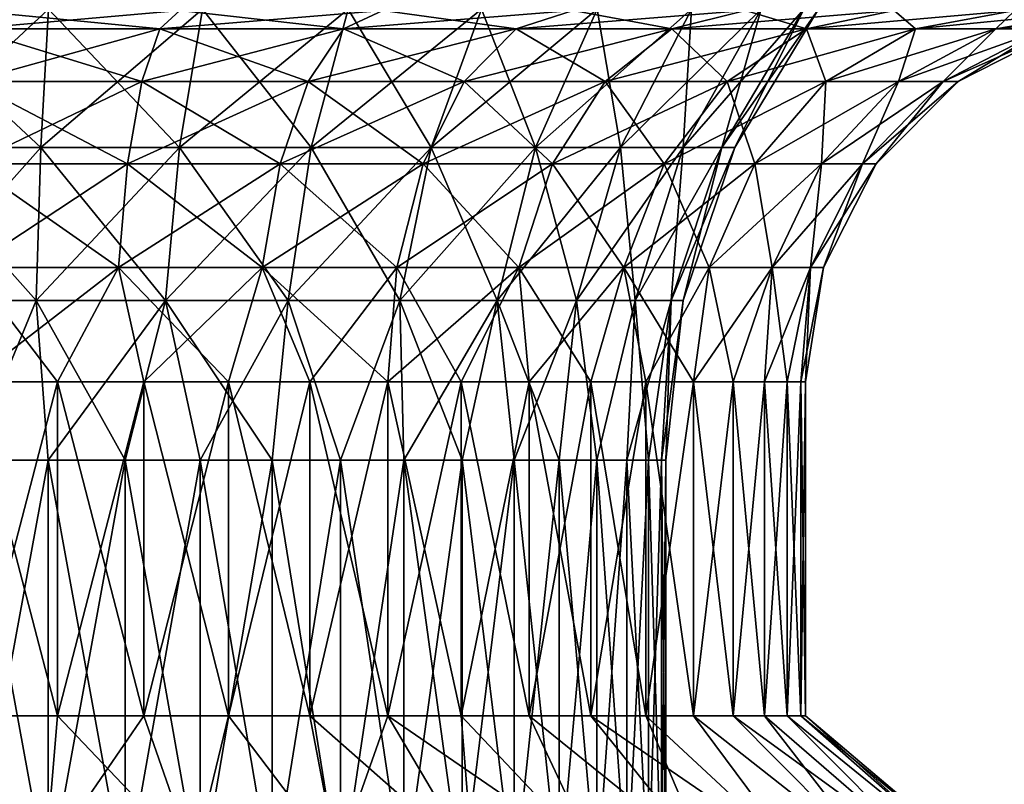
# Model space of a CAD drawing. Header units: metres. Extents: x -23 to 23, y -109 to 23.
# Tile 45 of 256: x 0.27 to 5.57, y -85.17 to -81.05. Entities that reach past the tile are written whole.
import ezdxf

# ---------------------------------------------------------------- set-up
doc = ezdxf.new("R2010")
doc.units = ezdxf.units.M
doc.layers.add('solid_509434', color=7, linetype='CONTINUOUS')
doc.layers.add('solid_509434_01', color=7, linetype='CONTINUOUS')

msp = doc.modelspace()

# ---------------------------------------------------------------- linework, layer by layer
at = {"layer": 'solid_509434'}
for points in [[(-0.421885, -80.99263, 95.352867), (0.421885, -80.99263, 95.352867), (-0.380349, -81.737206, 94.904625)], [(0.421885, -80.99263, 95.352867), (0.380349, -81.737206, 94.904625), (-0.380349, -81.737206, 94.904625)], [(1.021805, -81.097885, 96.59494), (1.128805, -81, 97.203629), (0, -81, 97.302376)], [(0, -81.097885, 96.684341), (1.021805, -81.097885, 96.59494), (0, -81, 97.302376)], [(-0.380349, -81.737206, 94.904625), (0.380349, -81.737206, 94.904625), (-0.354651, -82.561508, 94.627296)], [(0.380349, -81.737206, 94.904625), (0.354651, -82.561508, 94.627296), (-0.354651, -82.561508, 94.627296)], [(0.354651, -82.561508, 86.97271), (-0.354651, -82.561508, 86.97271), (0, -83.422173, 87.050003)], [(0.470626, -83, 86.322289), (0.470626, -84.800003, 86.322289), (0, -84.800003, 86.297623)], [(0.470626, -83, 86.322289), (0, -84.800003, 86.297623), (0, -83, 86.297623)], [(0.404719, -85.572937, 85.399399), (-0.404719, -85.572937, 85.399399), (0, -84.800003, 86.297623)]]:
    msp.add_3dface(points, dxfattribs=at)
at = {"layer": 'solid_509434_01'}
for points in [[(-0.421885, -80.99263, 86.247131), (-0.380349, -81.737206, 86.695381), (0.380349, -81.737206, 86.695381)], [(0.421885, -80.99263, 86.247131), (-0.421885, -80.99263, 86.247131), (0.380349, -81.737206, 86.695381)], [(0, -81.097885, 84.915657), (0, -81, 84.297623), (1.128805, -81, 84.39637)], [(1.021805, -81.097885, 85.005058), (0, -81.097885, 84.915657), (1.128805, -81, 84.39637)], [(1.251289, -80.99263, 95.197823), (1.128095, -81.737206, 94.764847), (0.380349, -81.737206, 94.904625)], [(0.421885, -80.99263, 95.352867), (1.251289, -80.99263, 95.197823), (0.380349, -81.737206, 94.904625)], [(0.421885, -80.99263, 86.247131), (0.380349, -81.737206, 86.695381), (1.128095, -81.737206, 86.835159)], [(1.251289, -80.99263, 86.402176), (0.421885, -80.99263, 86.247131), (1.128095, -81.737206, 86.835159)], [(1.021805, -81.097885, 85.005058), (1.128805, -81, 84.39637), (2.223548, -81, 84.689667)], [(2.012563, -81.097885, 85.270531), (1.021805, -81.097885, 85.005058), (2.223548, -81, 84.689667)], [(1.021805, -81.097885, 96.59494), (2.012563, -81.097885, 96.329468), (1.128805, -81, 97.203629)], [(2.038081, -80.99263, 94.893021), (1.837425, -81.737206, 94.490044), (1.128095, -81.737206, 94.764847)], [(1.251289, -80.99263, 95.197823), (2.038081, -80.99263, 94.893021), (1.128095, -81.737206, 94.764847)], [(1.251289, -80.99263, 86.402176), (1.128095, -81.737206, 86.835159), (1.837425, -81.737206, 87.109955)], [(2.012563, -81.097885, 96.329468), (2.223548, -81, 96.910332), (1.128805, -81, 97.203629)], [(2.038081, -80.99263, 86.706985), (1.251289, -80.99263, 86.402176), (1.837425, -81.737206, 87.109955)], [(2.755469, -80.99263, 94.44883), (2.484184, -81.737206, 94.089592), (1.837425, -81.737206, 94.490044)], [(2.038081, -80.99263, 94.893021), (2.755469, -80.99263, 94.44883), (1.837425, -81.737206, 94.490044)], [(2.038081, -80.99263, 86.706985), (1.837425, -81.737206, 87.109955), (2.484184, -81.737206, 87.510406)], [(2.012563, -81.097885, 85.270531), (2.223548, -81, 84.689667), (3.25088, -81, 85.168686)], [(2.94217, -81.097885, 85.70401), (2.012563, -81.097885, 85.270531), (3.25088, -81, 85.168686)], [(2.012563, -81.097885, 96.329468), (2.94217, -81.097885, 95.895988), (2.223548, -81, 96.910332)], [(2.755469, -80.99263, 87.151169), (2.038081, -80.99263, 86.706985), (2.484184, -81.737206, 87.510406)], [(2.94217, -81.097885, 95.895988), (3.25088, -81, 96.431313), (2.223548, -81, 96.910332)], [(3.379022, -80.99263, 93.880386), (3.046347, -81.737206, 93.57711), (2.484184, -81.737206, 94.089592)], [(2.755469, -80.99263, 94.44883), (3.379022, -80.99263, 93.880386), (2.484184, -81.737206, 94.089592)], [(2.755469, -80.99263, 87.151169), (2.484184, -81.737206, 87.510406), (3.046347, -81.737206, 88.022888)], [(3.379022, -80.99263, 87.719612), (2.755469, -80.99263, 87.151169), (3.046347, -81.737206, 88.022888)], [(2.94217, -81.097885, 85.70401), (3.25088, -81, 85.168686), (4.179499, -81, 85.818886)], [(3.782381, -81.097885, 86.292336), (2.94217, -81.097885, 85.70401), (4.179499, -81, 85.818886)], [(2.94217, -81.097885, 95.895988), (3.782381, -81.097885, 95.307663), (3.25088, -81, 96.431313)], [(3.887507, -80.99263, 93.207039), (3.50477, -81.737206, 92.970062), (3.046347, -81.737206, 93.57711)], [(3.379022, -80.99263, 93.880386), (3.887507, -80.99263, 93.207039), (3.046347, -81.737206, 93.57711)], [(3.379022, -80.99263, 87.719612), (3.046347, -81.737206, 88.022888), (3.50477, -81.737206, 88.629936)], [(3.782381, -81.097885, 95.307663), (4.179499, -81, 95.781113), (3.25088, -81, 96.431313)], [(3.887507, -80.99263, 88.39296), (3.379022, -80.99263, 87.719612), (3.50477, -81.737206, 88.629936)], [(4.263608, -80.99263, 92.451729), (3.843843, -81.737206, 92.289116), (3.50477, -81.737206, 92.970062)], [(3.887507, -80.99263, 93.207039), (4.263608, -80.99263, 92.451729), (3.50477, -81.737206, 92.970062)], [(3.887507, -80.99263, 88.39296), (3.50477, -81.737206, 88.629936), (3.843843, -81.737206, 89.31089)], [(3.782381, -81.097885, 86.292336), (4.179499, -81, 85.818886), (4.981112, -81, 86.620499)], [(4.507666, -81.097885, 87.017616), (3.782381, -81.097885, 86.292336), (4.981112, -81, 86.620499)], [(3.782381, -81.097885, 95.307663), (4.507666, -81.097885, 94.582382), (4.179499, -81, 95.781113)], [(4.494517, -80.99263, 91.640167), (4.052018, -81.737206, 91.557457), (3.843843, -81.737206, 92.289116)], [(4.263608, -80.99263, 92.451729), (4.494517, -80.99263, 91.640167), (3.843843, -81.737206, 92.289116)], [(4.263608, -80.99263, 89.14827), (3.843843, -81.737206, 89.31089), (4.052018, -81.737206, 90.042549)], [(4.263608, -80.99263, 89.14827), (3.887507, -80.99263, 88.39296), (3.843843, -81.737206, 89.31089)], [(4.57237, -80.99263, 90.800003), (4.122206, -81.737206, 90.800003), (4.052018, -81.737206, 91.557457)], [(4.494517, -80.99263, 89.959831), (4.052018, -81.737206, 90.042549), (4.122206, -81.737206, 90.800003)], [(4.494517, -80.99263, 91.640167), (4.57237, -80.99263, 90.800003), (4.052018, -81.737206, 91.557457)], [(4.494517, -80.99263, 89.959831), (4.263608, -80.99263, 89.14827), (4.052018, -81.737206, 90.042549)], [(4.494517, -80.99263, 89.959831), (4.122206, -81.737206, 90.800003), (4.57237, -80.99263, 90.800003)], [(4.507666, -81.097885, 94.582382), (4.981112, -81, 94.9795), (4.179499, -81, 95.781113)], [(4.507666, -81.097885, 87.017616), (4.981112, -81, 86.620499), (5.631314, -81, 87.549118)], [(5.095988, -81.097885, 87.857826), (4.507666, -81.097885, 87.017616), (5.631314, -81, 87.549118)], [(4.507666, -81.097885, 94.582382), (5.095988, -81.097885, 93.742172), (4.981112, -81, 94.9795)], [(5.095988, -81.097885, 93.742172), (5.631314, -81, 94.05088), (4.981112, -81, 94.9795)], [(5.095988, -81.097885, 87.857826), (5.631314, -81, 87.549118), (6.11033, -81, 88.576454)], [(5.529471, -81.097885, 88.787437), (5.095988, -81.097885, 87.857826), (6.11033, -81, 88.576454)], [(5.095988, -81.097885, 93.742172), (5.529471, -81.097885, 92.812561), (5.631314, -81, 94.05088)], [(5.529471, -81.097885, 88.787437), (6.11033, -81, 88.576454), (6.40363, -81, 89.671196)], [(5.794944, -81.097885, 89.778198), (5.529471, -81.097885, 88.787437), (6.40363, -81, 89.671196)], [(5.529471, -81.097885, 92.812561), (6.11033, -81, 93.023552), (5.631314, -81, 94.05088)], [(5.529471, -81.097885, 92.812561), (5.794944, -81.097885, 91.821808), (6.11033, -81, 93.023552)], [(0.924901, -81.382332, 96.04538), (1.021805, -81.097885, 96.59494), (0, -81.097885, 96.684341)], [(0, -81.382332, 96.126297), (0.924901, -81.382332, 96.04538), (0, -81.097885, 96.684341)], [(0, -81.382332, 85.473701), (0, -81.097885, 84.915657), (1.021805, -81.097885, 85.005058)], [(0.924901, -81.382332, 85.554626), (0, -81.382332, 85.473701), (1.021805, -81.097885, 85.005058)], [(0.924901, -81.382332, 96.04538), (1.8217, -81.382332, 95.805084), (1.021805, -81.097885, 96.59494)], [(0.924901, -81.382332, 85.554626), (1.021805, -81.097885, 85.005058), (2.012563, -81.097885, 85.270531)], [(1.8217, -81.382332, 85.794922), (0.924901, -81.382332, 85.554626), (2.012563, -81.097885, 85.270531)], [(1.8217, -81.382332, 95.805084), (2.012563, -81.097885, 96.329468), (1.021805, -81.097885, 96.59494)], [(1.8217, -81.382332, 95.805084), (2.663148, -81.382332, 95.412704), (2.012563, -81.097885, 96.329468)], [(1.8217, -81.382332, 85.794922), (2.012563, -81.097885, 85.270531), (2.94217, -81.097885, 85.70401)], [(2.663148, -81.382332, 86.187294), (1.8217, -81.382332, 85.794922), (2.94217, -81.097885, 85.70401)], [(2.663148, -81.382332, 95.412704), (2.94217, -81.097885, 95.895988), (2.012563, -81.097885, 96.329468)], [(2.663148, -81.382332, 95.412704), (3.423677, -81.382332, 94.88018), (2.94217, -81.097885, 95.895988)], [(2.663148, -81.382332, 86.187294), (2.94217, -81.097885, 85.70401), (3.782381, -81.097885, 86.292336)], [(3.423677, -81.382332, 86.719818), (2.663148, -81.382332, 86.187294), (3.782381, -81.097885, 86.292336)], [(3.423677, -81.382332, 94.88018), (3.782381, -81.097885, 95.307663), (2.94217, -81.097885, 95.895988)], [(3.423677, -81.382332, 94.88018), (4.080179, -81.382332, 94.223679), (3.782381, -81.097885, 95.307663)], [(3.423677, -81.382332, 86.719818), (3.782381, -81.097885, 86.292336), (4.507666, -81.097885, 87.017616)], [(4.080179, -81.382332, 87.37632), (3.423677, -81.382332, 86.719818), (4.507666, -81.097885, 87.017616)], [(4.080179, -81.382332, 94.223679), (4.507666, -81.097885, 94.582382), (3.782381, -81.097885, 95.307663)], [(4.080179, -81.382332, 94.223679), (4.612707, -81.382332, 93.46315), (4.507666, -81.097885, 94.582382)], [(4.080179, -81.382332, 87.37632), (4.507666, -81.097885, 87.017616), (5.095988, -81.097885, 87.857826)], [(4.612707, -81.382332, 88.136856), (4.080179, -81.382332, 87.37632), (5.095988, -81.097885, 87.857826)], [(4.612707, -81.382332, 93.46315), (5.095988, -81.097885, 93.742172), (4.507666, -81.097885, 94.582382)], [(4.612707, -81.382332, 93.46315), (5.00508, -81.382332, 92.621704), (5.095988, -81.097885, 93.742172)], [(4.612707, -81.382332, 88.136856), (5.095988, -81.097885, 87.857826), (5.529471, -81.097885, 88.787437)], [(5.00508, -81.382332, 88.978302), (4.612707, -81.382332, 88.136856), (5.529471, -81.097885, 88.787437)], [(5.00508, -81.382332, 92.621704), (5.529471, -81.097885, 92.812561), (5.095988, -81.097885, 93.742172)], [(5.00508, -81.382332, 92.621704), (5.245377, -81.382332, 91.724899), (5.529471, -81.097885, 92.812561)], [(5.00508, -81.382332, 88.978302), (5.529471, -81.097885, 88.787437), (5.794944, -81.097885, 89.778198)], [(5.245377, -81.382332, 89.875099), (5.00508, -81.382332, 88.978302), (5.794944, -81.097885, 89.778198)], [(5.245377, -81.382332, 89.875099), (5.88434, -81.097885, 90.800003), (5.326295, -81.382332, 90.800003)], [(5.245377, -81.382332, 89.875099), (5.794944, -81.097885, 89.778198), (5.88434, -81.097885, 90.800003)], [(5.245377, -81.382332, 91.724899), (5.794944, -81.097885, 91.821808), (5.529471, -81.097885, 92.812561)], [(5.245377, -81.382332, 91.724899), (5.326295, -81.382332, 90.800003), (5.794944, -81.097885, 91.821808)], [(5.326295, -81.382332, 90.800003), (5.88434, -81.097885, 90.800003), (5.794944, -81.097885, 91.821808)], [(0.848029, -81.825447, 95.609406), (0.924901, -81.382332, 96.04538), (0, -81.382332, 96.126297)], [(0, -81.825447, 95.683601), (0.848029, -81.825447, 95.609406), (0, -81.382332, 96.126297)], [(0, -81.825447, 85.916397), (0, -81.382332, 85.473701), (0.924901, -81.382332, 85.554626)], [(0.848029, -81.825447, 85.990593), (0, -81.825447, 85.916397), (0.924901, -81.382332, 85.554626)], [(0.848029, -81.825447, 95.609406), (1.67029, -81.825447, 95.389084), (0.924901, -81.382332, 96.04538)], [(0.848029, -81.825447, 85.990593), (0.924901, -81.382332, 85.554626), (1.8217, -81.382332, 85.794922)], [(1.67029, -81.825447, 86.210915), (0.848029, -81.825447, 85.990593), (1.8217, -81.382332, 85.794922)], [(1.67029, -81.825447, 95.389084), (1.8217, -81.382332, 95.805084), (0.924901, -81.382332, 96.04538)], [(1.67029, -81.825447, 95.389084), (2.441801, -81.825447, 95.02932), (1.8217, -81.382332, 95.805084)], [(1.67029, -81.825447, 86.210915), (1.8217, -81.382332, 85.794922), (2.663148, -81.382332, 86.187294)], [(2.441801, -81.825447, 86.570679), (1.67029, -81.825447, 86.210915), (2.663148, -81.382332, 86.187294)], [(2.441801, -81.825447, 95.02932), (2.663148, -81.382332, 95.412704), (1.8217, -81.382332, 95.805084)], [(2.441801, -81.825447, 95.02932), (3.139119, -81.825447, 94.541054), (2.663148, -81.382332, 95.412704)], [(2.441801, -81.825447, 86.570679), (2.663148, -81.382332, 86.187294), (3.423677, -81.382332, 86.719818)], [(3.139119, -81.825447, 87.058945), (2.441801, -81.825447, 86.570679), (3.423677, -81.382332, 86.719818)], [(3.139119, -81.825447, 94.541054), (3.423677, -81.382332, 94.88018), (2.663148, -81.382332, 95.412704)], [(3.139119, -81.825447, 94.541054), (3.741056, -81.825447, 93.939117), (3.423677, -81.382332, 94.88018)], [(3.139119, -81.825447, 87.058945), (3.423677, -81.382332, 86.719818), (4.080179, -81.382332, 87.37632)], [(3.741056, -81.825447, 87.660881), (3.139119, -81.825447, 87.058945), (4.080179, -81.382332, 87.37632)], [(3.741056, -81.825447, 93.939117), (4.080179, -81.382332, 94.223679), (3.423677, -81.382332, 94.88018)], [(3.741056, -81.825447, 93.939117), (4.229323, -81.825447, 93.241798), (4.080179, -81.382332, 94.223679)], [(3.741056, -81.825447, 87.660881), (4.080179, -81.382332, 87.37632), (4.612707, -81.382332, 88.136856)], [(4.229323, -81.825447, 88.3582), (3.741056, -81.825447, 87.660881), (4.612707, -81.382332, 88.136856)], [(4.229323, -81.825447, 93.241798), (4.612707, -81.382332, 93.46315), (4.080179, -81.382332, 94.223679)], [(4.229323, -81.825447, 93.241798), (4.589085, -81.825447, 92.470291), (4.612707, -81.382332, 93.46315)], [(4.229323, -81.825447, 88.3582), (4.612707, -81.382332, 88.136856), (5.00508, -81.382332, 88.978302)], [(4.589085, -81.825447, 89.129707), (4.229323, -81.825447, 88.3582), (5.00508, -81.382332, 88.978302)], [(4.589085, -81.825447, 92.470291), (5.00508, -81.382332, 92.621704), (4.612707, -81.382332, 93.46315)], [(4.589085, -81.825447, 92.470291), (4.809409, -81.825447, 91.648026), (5.00508, -81.382332, 92.621704)], [(4.589085, -81.825447, 89.129707), (5.00508, -81.382332, 88.978302), (5.245377, -81.382332, 89.875099)], [(4.809409, -81.825447, 89.951973), (4.589085, -81.825447, 89.129707), (5.245377, -81.382332, 89.875099)], [(4.809409, -81.825447, 89.951973), (5.326295, -81.382332, 90.800003), (4.883602, -81.825447, 90.800003)], [(4.809409, -81.825447, 89.951973), (5.245377, -81.382332, 89.875099), (5.326295, -81.382332, 90.800003)], [(4.809409, -81.825447, 91.648026), (5.245377, -81.382332, 91.724899), (5.00508, -81.382332, 92.621704)], [(4.809409, -81.825447, 91.648026), (4.883602, -81.825447, 90.800003), (5.245377, -81.382332, 91.724899)], [(4.883602, -81.825447, 90.800003), (5.326295, -81.382332, 90.800003), (5.245377, -81.382332, 91.724899)], [(-0.380349, -81.737206, 86.695381), (-0.354651, -82.561508, 86.97271), (0.354651, -82.561508, 86.97271)], [(0.380349, -81.737206, 86.695381), (-0.380349, -81.737206, 86.695381), (0.354651, -82.561508, 86.97271)], [(1.128095, -81.737206, 94.764847), (1.051876, -82.561508, 94.496964), (0.354651, -82.561508, 94.627296)], [(0.380349, -81.737206, 94.904625), (1.128095, -81.737206, 94.764847), (0.354651, -82.561508, 94.627296)], [(0.380349, -81.737206, 86.695381), (0.354651, -82.561508, 86.97271), (1.051876, -82.561508, 87.103043)], [(1.128095, -81.737206, 86.835159), (0.380349, -81.737206, 86.695381), (1.051876, -82.561508, 87.103043)], [(1.837425, -81.737206, 94.490044), (1.71328, -82.561508, 94.24073), (1.051876, -82.561508, 94.496964)], [(1.128095, -81.737206, 94.764847), (1.837425, -81.737206, 94.490044), (1.051876, -82.561508, 94.496964)], [(1.128095, -81.737206, 86.835159), (1.051876, -82.561508, 87.103043), (1.71328, -82.561508, 87.359268)], [(1.837425, -81.737206, 87.109955), (1.128095, -81.737206, 86.835159), (1.71328, -82.561508, 87.359268)], [(2.484184, -81.737206, 94.089592), (2.316341, -82.561508, 93.867332), (1.71328, -82.561508, 94.24073)], [(1.837425, -81.737206, 94.490044), (2.484184, -81.737206, 94.089592), (1.71328, -82.561508, 94.24073)], [(1.837425, -81.737206, 87.109955), (1.71328, -82.561508, 87.359268), (2.316341, -82.561508, 87.732666)], [(2.484184, -81.737206, 87.510406), (1.837425, -81.737206, 87.109955), (2.316341, -82.561508, 87.732666)], [(3.046347, -81.737206, 93.57711), (2.840522, -82.561508, 93.389481), (2.316341, -82.561508, 93.867332)], [(2.484184, -81.737206, 94.089592), (3.046347, -81.737206, 93.57711), (2.316341, -82.561508, 93.867332)], [(2.484184, -81.737206, 87.510406), (2.316341, -82.561508, 87.732666), (2.840522, -82.561508, 88.210526)], [(3.046347, -81.737206, 88.022888), (2.484184, -81.737206, 87.510406), (2.840522, -82.561508, 88.210526)], [(3.50477, -81.737206, 92.970062), (3.267972, -82.561508, 92.823441), (2.840522, -82.561508, 93.389481)], [(3.046347, -81.737206, 93.57711), (3.50477, -81.737206, 92.970062), (2.840522, -82.561508, 93.389481)], [(3.046347, -81.737206, 88.022888), (2.840522, -82.561508, 88.210526), (3.267972, -82.561508, 88.776558)], [(3.50477, -81.737206, 88.629936), (3.046347, -81.737206, 88.022888), (3.267972, -82.561508, 88.776558)], [(3.843843, -81.737206, 92.289116), (3.584135, -82.561508, 92.188499), (3.267972, -82.561508, 92.823441)], [(3.50477, -81.737206, 92.970062), (3.843843, -81.737206, 92.289116), (3.267972, -82.561508, 92.823441)], [(3.50477, -81.737206, 88.629936), (3.267972, -82.561508, 88.776558), (3.584135, -82.561508, 89.411499)], [(3.843843, -81.737206, 89.31089), (3.50477, -81.737206, 88.629936), (3.584135, -82.561508, 89.411499)], [(4.052018, -81.737206, 91.557457), (3.778244, -82.561508, 91.506279), (3.584135, -82.561508, 92.188499)], [(3.843843, -81.737206, 92.289116), (4.052018, -81.737206, 91.557457), (3.584135, -82.561508, 92.188499)], [(3.843843, -81.737206, 89.31089), (3.584135, -82.561508, 89.411499), (3.778244, -82.561508, 90.093727)], [(4.122206, -81.737206, 90.800003), (3.843691, -82.561508, 90.800003), (3.778244, -82.561508, 91.506279)], [(4.052018, -81.737206, 90.042549), (3.778244, -82.561508, 90.093727), (3.843691, -82.561508, 90.800003)], [(4.052018, -81.737206, 91.557457), (4.122206, -81.737206, 90.800003), (3.778244, -82.561508, 91.506279)], [(4.052018, -81.737206, 90.042549), (3.843843, -81.737206, 89.31089), (3.778244, -82.561508, 90.093727)], [(4.052018, -81.737206, 90.042549), (3.843691, -82.561508, 90.800003), (4.122206, -81.737206, 90.800003)], [(0.798726, -82.383759, 95.329803), (0.848029, -81.825447, 95.609406), (0, -81.825447, 95.683601)], [(0, -82.383759, 95.399681), (0.798726, -82.383759, 95.329803), (0, -81.825447, 95.683601)], [(0, -82.383759, 86.200317), (0, -81.825447, 85.916397), (0.848029, -81.825447, 85.990593)], [(0.798726, -82.383759, 86.270203), (0, -82.383759, 86.200317), (0.848029, -81.825447, 85.990593)], [(0.798726, -82.383759, 95.329803), (1.573183, -82.383759, 95.122284), (0.848029, -81.825447, 95.609406)], [(0.798726, -82.383759, 86.270203), (0.848029, -81.825447, 85.990593), (1.67029, -81.825447, 86.210915)], [(1.573183, -82.383759, 86.477715), (0.798726, -82.383759, 86.270203), (1.67029, -81.825447, 86.210915)], [(1.573183, -82.383759, 95.122284), (1.67029, -81.825447, 95.389084), (0.848029, -81.825447, 95.609406)], [(1.573183, -82.383759, 95.122284), (2.29984, -82.383759, 94.78344), (1.67029, -81.825447, 95.389084)], [(1.573183, -82.383759, 86.477715), (1.67029, -81.825447, 86.210915), (2.441801, -81.825447, 86.570679)], [(2.29984, -82.383759, 86.816559), (1.573183, -82.383759, 86.477715), (2.441801, -81.825447, 86.570679)], [(2.29984, -82.383759, 94.78344), (2.441801, -81.825447, 95.02932), (1.67029, -81.825447, 95.389084)], [(2.29984, -82.383759, 94.78344), (2.956617, -82.383759, 94.323563), (2.441801, -81.825447, 95.02932)], [(2.29984, -82.383759, 86.816559), (2.441801, -81.825447, 86.570679), (3.139119, -81.825447, 87.058945)], [(2.956617, -82.383759, 87.276443), (2.29984, -82.383759, 86.816559), (3.139119, -81.825447, 87.058945)], [(2.956617, -82.383759, 94.323563), (3.139119, -81.825447, 94.541054), (2.441801, -81.825447, 95.02932)], [(2.956617, -82.383759, 94.323563), (3.523559, -82.383759, 93.756615), (3.139119, -81.825447, 94.541054)], [(2.956617, -82.383759, 87.276443), (3.139119, -81.825447, 87.058945), (3.741056, -81.825447, 87.660881)], [(3.523559, -82.383759, 87.843384), (2.956617, -82.383759, 87.276443), (3.741056, -81.825447, 87.660881)], [(3.523559, -82.383759, 93.756615), (3.741056, -81.825447, 93.939117), (3.139119, -81.825447, 94.541054)], [(3.523559, -82.383759, 93.756615), (3.983439, -82.383759, 93.099838), (3.741056, -81.825447, 93.939117)], [(3.523559, -82.383759, 87.843384), (3.741056, -81.825447, 87.660881), (4.229323, -81.825447, 88.3582)], [(3.983439, -82.383759, 88.50016), (3.523559, -82.383759, 87.843384), (4.229323, -81.825447, 88.3582)], [(3.983439, -82.383759, 93.099838), (4.229323, -81.825447, 93.241798), (3.741056, -81.825447, 93.939117)], [(3.983439, -82.383759, 93.099838), (4.322285, -82.383759, 92.373184), (4.229323, -81.825447, 93.241798)], [(3.983439, -82.383759, 88.50016), (4.229323, -81.825447, 88.3582), (4.589085, -81.825447, 89.129707)], [(4.322285, -82.383759, 89.226814), (3.983439, -82.383759, 88.50016), (4.589085, -81.825447, 89.129707)], [(4.322285, -82.383759, 92.373184), (4.589085, -81.825447, 92.470291), (4.229323, -81.825447, 93.241798)], [(4.322285, -82.383759, 92.373184), (4.5298, -82.383759, 91.598724), (4.589085, -81.825447, 92.470291)], [(4.322285, -82.383759, 89.226814), (4.589085, -81.825447, 89.129707), (4.809409, -81.825447, 89.951973)], [(4.5298, -82.383759, 90.001274), (4.322285, -82.383759, 89.226814), (4.809409, -81.825447, 89.951973)], [(4.5298, -82.383759, 90.001274), (4.883602, -81.825447, 90.800003), (4.599679, -82.383759, 90.800003)], [(4.5298, -82.383759, 90.001274), (4.809409, -81.825447, 89.951973), (4.883602, -81.825447, 90.800003)], [(4.5298, -82.383759, 91.598724), (4.809409, -81.825447, 91.648026), (4.589085, -81.825447, 92.470291)], [(4.5298, -82.383759, 91.598724), (4.599679, -82.383759, 90.800003), (4.809409, -81.825447, 91.648026)], [(4.599679, -82.383759, 90.800003), (4.883602, -81.825447, 90.800003), (4.809409, -81.825447, 91.648026)], [(0.470626, -83, 95.27771), (0.798726, -82.383759, 95.329803), (0, -82.383759, 95.399681)], [(0, -83, 95.302376), (0.470626, -83, 95.27771), (0, -82.383759, 95.399681)], [(0, -83, 86.297623), (0, -82.383759, 86.200317), (0.798726, -82.383759, 86.270203)], [(0.470626, -83, 86.322289), (0, -83, 86.297623), (0.798726, -82.383759, 86.270203)], [(0.470626, -83, 95.27771), (0.936096, -83, 95.203987), (0.798726, -82.383759, 95.329803)], [(0.936096, -83, 86.396011), (0.470626, -83, 86.322289), (0.798726, -82.383759, 86.270203)], [(1.39131, -83, 95.082016), (1.573183, -82.383759, 95.122284), (0.798726, -82.383759, 95.329803)], [(0.936096, -83, 95.203987), (1.39131, -83, 95.082016), (0.798726, -82.383759, 95.329803)], [(0.936096, -83, 86.396011), (0.798726, -82.383759, 86.270203), (1.573183, -82.383759, 86.477715)], [(1.39131, -83, 86.51799), (0.936096, -83, 86.396011), (1.573183, -82.383759, 86.477715)], [(1.39131, -83, 95.082016), (1.831281, -83, 94.913124), (1.573183, -82.383759, 95.122284)], [(1.831281, -83, 86.686874), (1.39131, -83, 86.51799), (1.573183, -82.383759, 86.477715)], [(2.251187, -83, 94.699173), (2.29984, -82.383759, 94.78344), (1.573183, -82.383759, 95.122284)], [(1.831281, -83, 94.913124), (2.251187, -83, 94.699173), (1.573183, -82.383759, 95.122284)], [(1.831281, -83, 86.686874), (1.573183, -82.383759, 86.477715), (2.29984, -82.383759, 86.816559)], [(2.251187, -83, 86.900833), (1.831281, -83, 86.686874), (2.29984, -82.383759, 86.816559)], [(2.251187, -83, 94.699173), (2.646429, -83, 94.442497), (2.29984, -82.383759, 94.78344)], [(2.251187, -83, 86.900833), (2.29984, -82.383759, 86.816559), (2.956617, -82.383759, 87.276443)], [(2.646429, -83, 87.157501), (2.251187, -83, 86.900833), (2.956617, -82.383759, 87.276443)], [(2.646429, -83, 94.442497), (2.956617, -82.383759, 94.323563), (2.29984, -82.383759, 94.78344)], [(2.646429, -83, 94.442497), (3.012676, -83, 94.14592), (2.956617, -82.383759, 94.323563)], [(3.012676, -83, 87.454086), (2.646429, -83, 87.157501), (2.956617, -82.383759, 87.276443)], [(3.345916, -83, 93.812675), (3.523559, -82.383759, 93.756615), (2.956617, -82.383759, 94.323563)], [(3.012676, -83, 94.14592), (3.345916, -83, 93.812675), (2.956617, -82.383759, 94.323563)], [(3.012676, -83, 87.454086), (2.956617, -82.383759, 87.276443), (3.523559, -82.383759, 87.843384)], [(3.345916, -83, 87.787323), (3.012676, -83, 87.454086), (3.523559, -82.383759, 87.843384)], [(3.345916, -83, 93.812675), (3.642497, -83, 93.446426), (3.523559, -82.383759, 93.756615)], [(3.642497, -83, 88.153572), (3.345916, -83, 87.787323), (3.523559, -82.383759, 87.843384)], [(3.89917, -83, 93.051186), (3.983439, -82.383759, 93.099838), (3.523559, -82.383759, 93.756615)], [(3.642497, -83, 93.446426), (3.89917, -83, 93.051186), (3.523559, -82.383759, 93.756615)], [(3.642497, -83, 88.153572), (3.523559, -82.383759, 87.843384), (3.983439, -82.383759, 88.50016)], [(3.89917, -83, 88.548813), (3.642497, -83, 88.153572), (3.983439, -82.383759, 88.50016)], [(3.89917, -83, 93.051186), (4.113123, -83, 92.631279), (3.983439, -82.383759, 93.099838)], [(3.89917, -83, 88.548813), (3.983439, -82.383759, 88.50016), (4.322285, -82.383759, 89.226814)], [(4.113123, -83, 88.968719), (3.89917, -83, 88.548813), (4.322285, -82.383759, 89.226814)], [(4.113123, -83, 92.631279), (4.322285, -82.383759, 92.373184), (3.983439, -82.383759, 93.099838)], [(4.113123, -83, 92.631279), (4.282012, -83, 92.191307), (4.322285, -82.383759, 92.373184)], [(4.282012, -83, 89.408691), (4.113123, -83, 88.968719), (4.322285, -82.383759, 89.226814)], [(4.282012, -83, 92.191307), (4.403986, -83, 91.736099), (4.322285, -82.383759, 92.373184)], [(4.282012, -83, 89.408691), (4.322285, -82.383759, 89.226814), (4.5298, -82.383759, 90.001274)], [(4.403986, -83, 89.863907), (4.282012, -83, 89.408691), (4.5298, -82.383759, 90.001274)], [(4.403986, -83, 91.736099), (4.5298, -82.383759, 91.598724), (4.322285, -82.383759, 92.373184)], [(4.403986, -83, 91.736099), (4.47771, -83, 91.27063), (4.5298, -82.383759, 91.598724)], [(4.47771, -83, 90.329376), (4.403986, -83, 89.863907), (4.5298, -82.383759, 90.001274)], [(4.47771, -83, 90.329376), (4.599679, -82.383759, 90.800003), (4.502374, -83, 90.800003)], [(4.47771, -83, 90.329376), (4.5298, -82.383759, 90.001274), (4.599679, -82.383759, 90.800003)], [(4.47771, -83, 91.27063), (4.502374, -83, 90.800003), (4.5298, -82.383759, 91.598724)], [(4.502374, -83, 90.800003), (4.599679, -82.383759, 90.800003), (4.5298, -82.383759, 91.598724)], [(-0.354651, -82.561508, 94.627296), (0.354651, -82.561508, 94.627296), (0, -83.422173, 94.550003)], [(0.354651, -82.561508, 94.627296), (0.419867, -83.422173, 94.526421), (0, -83.422173, 94.550003)], [(0.354651, -82.561508, 86.97271), (0, -83.422173, 87.050003), (0.419867, -83.422173, 87.073578)], [(0.354651, -82.561508, 94.627296), (1.051876, -82.561508, 94.496964), (0.419867, -83.422173, 94.526421)], [(0.354651, -82.561508, 86.97271), (0.419867, -83.422173, 87.073578), (0.834454, -83.422173, 87.14402)], [(1.051876, -82.561508, 87.103043), (0.354651, -82.561508, 86.97271), (0.834454, -83.422173, 87.14402)], [(1.051876, -82.561508, 94.496964), (0.834454, -83.422173, 94.455978), (0.419867, -83.422173, 94.526421)], [(1.051876, -82.561508, 94.496964), (1.238546, -83.422173, 94.339561), (0.834454, -83.422173, 94.455978)], [(1.051876, -82.561508, 87.103043), (0.834454, -83.422173, 87.14402), (1.238546, -83.422173, 87.260437)], [(1.051876, -82.561508, 94.496964), (1.71328, -82.561508, 94.24073), (1.238546, -83.422173, 94.339561)], [(1.051876, -82.561508, 87.103043), (1.238546, -83.422173, 87.260437), (1.627064, -83.422173, 87.421364)], [(1.71328, -82.561508, 87.359268), (1.051876, -82.561508, 87.103043), (1.627064, -83.422173, 87.421364)], [(1.71328, -82.561508, 94.24073), (1.627064, -83.422173, 94.178635), (1.238546, -83.422173, 94.339561)], [(1.71328, -82.561508, 94.24073), (1.99512, -83.422173, 93.975212), (1.627064, -83.422173, 94.178635)], [(1.71328, -82.561508, 87.359268), (1.627064, -83.422173, 87.421364), (1.99512, -83.422173, 87.624786)], [(1.71328, -82.561508, 94.24073), (2.316341, -82.561508, 93.867332), (1.99512, -83.422173, 93.975212)], [(2.316341, -82.561508, 87.732666), (1.71328, -82.561508, 87.359268), (1.99512, -83.422173, 87.624786)], [(2.316341, -82.561508, 93.867332), (2.338087, -83.422173, 93.731865), (1.99512, -83.422173, 93.975212)], [(2.316341, -82.561508, 87.732666), (1.99512, -83.422173, 87.624786), (2.338087, -83.422173, 87.868134)], [(2.316341, -82.561508, 93.867332), (2.840522, -82.561508, 93.389481), (2.338087, -83.422173, 93.731865)], [(2.316341, -82.561508, 87.732666), (2.338087, -83.422173, 87.868134), (2.65165, -83.422173, 88.148346)], [(2.840522, -82.561508, 88.210526), (2.316341, -82.561508, 87.732666), (2.65165, -83.422173, 88.148346)], [(2.840522, -82.561508, 93.389481), (2.65165, -83.422173, 93.451653), (2.338087, -83.422173, 93.731865)], [(2.840522, -82.561508, 93.389481), (2.931868, -83.422173, 93.138084), (2.65165, -83.422173, 93.451653)], [(2.840522, -82.561508, 88.210526), (2.65165, -83.422173, 88.148346), (2.931868, -83.422173, 88.461914)], [(2.840522, -82.561508, 93.389481), (3.267972, -82.561508, 92.823441), (2.931868, -83.422173, 93.138084)], [(2.840522, -82.561508, 88.210526), (2.931868, -83.422173, 88.461914), (3.175216, -83.422173, 88.804878)], [(3.267972, -82.561508, 88.776558), (2.840522, -82.561508, 88.210526), (3.175216, -83.422173, 88.804878)], [(3.267972, -82.561508, 92.823441), (3.175216, -83.422173, 92.79512), (2.931868, -83.422173, 93.138084)], [(3.267972, -82.561508, 92.823441), (3.378633, -83.422173, 92.427063), (3.175216, -83.422173, 92.79512)], [(3.267972, -82.561508, 88.776558), (3.175216, -83.422173, 88.804878), (3.378633, -83.422173, 89.172935)], [(3.267972, -82.561508, 92.823441), (3.584135, -82.561508, 92.188499), (3.378633, -83.422173, 92.427063)], [(3.584135, -82.561508, 89.411499), (3.267972, -82.561508, 88.776558), (3.378633, -83.422173, 89.172935)], [(3.584135, -82.561508, 92.188499), (3.539562, -83.422173, 92.038544), (3.378633, -83.422173, 92.427063)], [(3.584135, -82.561508, 89.411499), (3.378633, -83.422173, 89.172935), (3.539562, -83.422173, 89.561455)], [(3.778244, -82.561508, 91.506279), (3.65598, -83.422173, 91.634453), (3.539562, -83.422173, 92.038544)], [(3.584135, -82.561508, 92.188499), (3.778244, -82.561508, 91.506279), (3.539562, -83.422173, 92.038544)], [(3.584135, -82.561508, 89.411499), (3.539562, -83.422173, 89.561455), (3.65598, -83.422173, 89.965546)], [(3.778244, -82.561508, 90.093727), (3.584135, -82.561508, 89.411499), (3.65598, -83.422173, 89.965546)], [(3.778244, -82.561508, 91.506279), (3.726421, -83.422173, 91.219864), (3.65598, -83.422173, 91.634453)], [(3.778244, -82.561508, 90.093727), (3.65598, -83.422173, 89.965546), (3.726421, -83.422173, 90.380135)], [(3.843691, -82.561508, 90.800003), (3.75, -83.422173, 90.800003), (3.726421, -83.422173, 91.219864)], [(3.778244, -82.561508, 90.093727), (3.726421, -83.422173, 90.380135), (3.75, -83.422173, 90.800003)], [(3.778244, -82.561508, 91.506279), (3.843691, -82.561508, 90.800003), (3.726421, -83.422173, 91.219864)], [(3.778244, -82.561508, 90.093727), (3.75, -83.422173, 90.800003), (3.843691, -82.561508, 90.800003)], [(0, -83, 95.302376), (0, -84.800003, 95.302376), (0.470626, -84.800003, 95.27771)], [(0, -83, 95.302376), (0.470626, -84.800003, 95.27771), (0.470626, -83, 95.27771)], [(0.470626, -83, 95.27771), (0.470626, -84.800003, 95.27771), (0.936096, -84.800003, 95.203987)], [(0.470626, -83, 95.27771), (0.936096, -84.800003, 95.203987), (0.936096, -83, 95.203987)], [(0.936096, -83, 86.396011), (0.936096, -84.800003, 86.396011), (0.470626, -84.800003, 86.322289)], [(0.936096, -83, 86.396011), (0.470626, -84.800003, 86.322289), (0.470626, -83, 86.322289)], [(0.936096, -83, 95.203987), (0.936096, -84.800003, 95.203987), (1.39131, -84.800003, 95.082016)], [(0.936096, -83, 95.203987), (1.39131, -84.800003, 95.082016), (1.39131, -83, 95.082016)], [(1.39131, -83, 86.51799), (1.39131, -84.800003, 86.51799), (0.936096, -84.800003, 86.396011)], [(1.39131, -83, 86.51799), (0.936096, -84.800003, 86.396011), (0.936096, -83, 86.396011)], [(1.39131, -83, 95.082016), (1.39131, -84.800003, 95.082016), (1.831281, -84.800003, 94.913124)], [(1.39131, -83, 95.082016), (1.831281, -84.800003, 94.913124), (1.831281, -83, 94.913124)], [(1.831281, -83, 86.686874), (1.831281, -84.800003, 86.686874), (1.39131, -84.800003, 86.51799)], [(1.831281, -83, 86.686874), (1.39131, -84.800003, 86.51799), (1.39131, -83, 86.51799)], [(1.831281, -83, 94.913124), (1.831281, -84.800003, 94.913124), (2.251187, -84.800003, 94.699173)], [(1.831281, -83, 94.913124), (2.251187, -84.800003, 94.699173), (2.251187, -83, 94.699173)], [(2.251187, -83, 86.900833), (2.251187, -84.800003, 86.900833), (1.831281, -84.800003, 86.686874)], [(2.251187, -83, 86.900833), (1.831281, -84.800003, 86.686874), (1.831281, -83, 86.686874)], [(2.251187, -83, 94.699173), (2.251187, -84.800003, 94.699173), (2.646429, -84.800003, 94.442497)], [(2.251187, -83, 94.699173), (2.646429, -84.800003, 94.442497), (2.646429, -83, 94.442497)], [(2.646429, -83, 87.157501), (2.646429, -84.800003, 87.157501), (2.251187, -84.800003, 86.900833)], [(2.646429, -83, 87.157501), (2.251187, -84.800003, 86.900833), (2.251187, -83, 86.900833)], [(2.646429, -83, 94.442497), (2.646429, -84.800003, 94.442497), (3.012676, -84.800003, 94.14592)], [(2.646429, -83, 94.442497), (3.012676, -84.800003, 94.14592), (3.012676, -83, 94.14592)], [(3.012676, -83, 87.454086), (3.012676, -84.800003, 87.454086), (2.646429, -84.800003, 87.157501)], [(3.012676, -83, 87.454086), (2.646429, -84.800003, 87.157501), (2.646429, -83, 87.157501)], [(3.012676, -83, 94.14592), (3.012676, -84.800003, 94.14592), (3.345916, -84.800003, 93.812675)], [(3.012676, -83, 94.14592), (3.345916, -84.800003, 93.812675), (3.345916, -83, 93.812675)], [(3.345916, -83, 87.787323), (3.345916, -84.800003, 87.787323), (3.012676, -84.800003, 87.454086)], [(3.345916, -83, 87.787323), (3.012676, -84.800003, 87.454086), (3.012676, -83, 87.454086)], [(3.345916, -83, 93.812675), (3.345916, -84.800003, 93.812675), (3.642497, -84.800003, 93.446426)], [(3.345916, -83, 93.812675), (3.642497, -84.800003, 93.446426), (3.642497, -83, 93.446426)], [(3.642497, -83, 88.153572), (3.642497, -84.800003, 88.153572), (3.345916, -84.800003, 87.787323)], [(3.642497, -83, 88.153572), (3.345916, -84.800003, 87.787323), (3.345916, -83, 87.787323)], [(3.642497, -83, 93.446426), (3.642497, -84.800003, 93.446426), (3.89917, -84.800003, 93.051186)], [(3.642497, -83, 93.446426), (3.89917, -84.800003, 93.051186), (3.89917, -83, 93.051186)], [(3.89917, -83, 88.548813), (3.89917, -84.800003, 88.548813), (3.642497, -84.800003, 88.153572)], [(3.89917, -83, 88.548813), (3.642497, -84.800003, 88.153572), (3.642497, -83, 88.153572)], [(3.89917, -83, 93.051186), (3.89917, -84.800003, 93.051186), (4.113123, -84.800003, 92.631279)], [(3.89917, -83, 93.051186), (4.113123, -84.800003, 92.631279), (4.113123, -83, 92.631279)], [(4.113123, -83, 88.968719), (4.113123, -84.800003, 88.968719), (3.89917, -84.800003, 88.548813)], [(4.113123, -83, 88.968719), (3.89917, -84.800003, 88.548813), (3.89917, -83, 88.548813)], [(4.113123, -83, 92.631279), (4.113123, -84.800003, 92.631279), (4.282012, -84.800003, 92.191307)], [(4.113123, -83, 92.631279), (4.282012, -84.800003, 92.191307), (4.282012, -83, 92.191307)], [(4.282012, -83, 89.408691), (4.282012, -84.800003, 89.408691), (4.113123, -84.800003, 88.968719)], [(4.282012, -83, 89.408691), (4.113123, -84.800003, 88.968719), (4.113123, -83, 88.968719)], [(4.282012, -83, 92.191307), (4.282012, -84.800003, 92.191307), (4.403986, -84.800003, 91.736099)], [(4.282012, -83, 92.191307), (4.403986, -84.800003, 91.736099), (4.403986, -83, 91.736099)], [(4.403986, -83, 89.863907), (4.403986, -84.800003, 89.863907), (4.282012, -84.800003, 89.408691)], [(4.403986, -83, 89.863907), (4.282012, -84.800003, 89.408691), (4.282012, -83, 89.408691)], [(4.403986, -83, 91.736099), (4.403986, -84.800003, 91.736099), (4.47771, -84.800003, 91.27063)], [(4.403986, -83, 91.736099), (4.47771, -84.800003, 91.27063), (4.47771, -83, 91.27063)], [(4.47771, -83, 90.329376), (4.47771, -84.800003, 90.329376), (4.403986, -84.800003, 89.863907)], [(4.47771, -83, 90.329376), (4.403986, -84.800003, 89.863907), (4.403986, -83, 89.863907)], [(4.47771, -83, 91.27063), (4.47771, -84.800003, 91.27063), (4.502374, -84.800003, 90.800003)], [(4.47771, -83, 91.27063), (4.502374, -84.800003, 90.800003), (4.502374, -83, 90.800003)], [(4.47771, -84.800003, 90.329376), (4.502374, -83, 90.800003), (4.502374, -84.800003, 90.800003)], [(4.47771, -83, 90.329376), (4.502374, -83, 90.800003), (4.47771, -84.800003, 90.329376)], [(0.419867, -83.422173, 94.526421), (0.419867, -85.707092, 94.526421), (0, -85.707092, 94.550003)], [(0, -83.422173, 94.550003), (0.419867, -83.422173, 94.526421), (0, -85.707092, 94.550003)], [(0, -83.422173, 87.050003), (0, -85.707092, 87.050003), (0.419867, -85.707092, 87.073578)], [(0.419867, -83.422173, 87.073578), (0, -83.422173, 87.050003), (0.419867, -85.707092, 87.073578)], [(0.834454, -83.422173, 94.455978), (0.834454, -85.707092, 94.455978), (0.419867, -85.707092, 94.526421)], [(0.419867, -83.422173, 94.526421), (0.834454, -83.422173, 94.455978), (0.419867, -85.707092, 94.526421)], [(0.419867, -83.422173, 87.073578), (0.419867, -85.707092, 87.073578), (0.834454, -85.707092, 87.14402)], [(0.834454, -83.422173, 87.14402), (0.419867, -83.422173, 87.073578), (0.834454, -85.707092, 87.14402)], [(1.238546, -83.422173, 94.339561), (1.238546, -85.707092, 94.339561), (0.834454, -85.707092, 94.455978)], [(0.834454, -83.422173, 94.455978), (1.238546, -83.422173, 94.339561), (0.834454, -85.707092, 94.455978)], [(0.834454, -83.422173, 87.14402), (0.834454, -85.707092, 87.14402), (1.238546, -85.707092, 87.260437)], [(1.238546, -83.422173, 87.260437), (0.834454, -83.422173, 87.14402), (1.238546, -85.707092, 87.260437)], [(1.627064, -83.422173, 94.178635), (1.627064, -85.707092, 94.178635), (1.238546, -85.707092, 94.339561)], [(1.238546, -83.422173, 94.339561), (1.627064, -83.422173, 94.178635), (1.238546, -85.707092, 94.339561)], [(1.238546, -83.422173, 87.260437), (1.238546, -85.707092, 87.260437), (1.627064, -85.707092, 87.421364)], [(1.627064, -83.422173, 87.421364), (1.238546, -83.422173, 87.260437), (1.627064, -85.707092, 87.421364)], [(1.99512, -83.422173, 93.975212), (1.99512, -85.707092, 93.975212), (1.627064, -85.707092, 94.178635)], [(1.627064, -83.422173, 94.178635), (1.99512, -83.422173, 93.975212), (1.627064, -85.707092, 94.178635)], [(1.627064, -83.422173, 87.421364), (1.627064, -85.707092, 87.421364), (1.99512, -85.707092, 87.624786)], [(1.99512, -83.422173, 87.624786), (1.627064, -83.422173, 87.421364), (1.99512, -85.707092, 87.624786)], [(2.338087, -83.422173, 93.731865), (2.338087, -85.707092, 93.731865), (1.99512, -85.707092, 93.975212)], [(1.99512, -83.422173, 93.975212), (2.338087, -83.422173, 93.731865), (1.99512, -85.707092, 93.975212)], [(1.99512, -83.422173, 87.624786), (1.99512, -85.707092, 87.624786), (2.338087, -85.707092, 87.868134)], [(2.338087, -83.422173, 87.868134), (1.99512, -83.422173, 87.624786), (2.338087, -85.707092, 87.868134)], [(2.65165, -83.422173, 93.451653), (2.65165, -85.707092, 93.451653), (2.338087, -85.707092, 93.731865)], [(2.338087, -83.422173, 93.731865), (2.65165, -83.422173, 93.451653), (2.338087, -85.707092, 93.731865)], [(2.338087, -83.422173, 87.868134), (2.338087, -85.707092, 87.868134), (2.65165, -85.707092, 88.148346)], [(2.65165, -83.422173, 88.148346), (2.338087, -83.422173, 87.868134), (2.65165, -85.707092, 88.148346)], [(2.931868, -83.422173, 93.138084), (2.931868, -85.707092, 93.138084), (2.65165, -85.707092, 93.451653)], [(2.65165, -83.422173, 93.451653), (2.931868, -83.422173, 93.138084), (2.65165, -85.707092, 93.451653)], [(2.65165, -83.422173, 88.148346), (2.65165, -85.707092, 88.148346), (2.931868, -85.707092, 88.461914)], [(2.931868, -83.422173, 88.461914), (2.65165, -83.422173, 88.148346), (2.931868, -85.707092, 88.461914)], [(3.175216, -83.422173, 92.79512), (3.175216, -85.707092, 92.79512), (2.931868, -85.707092, 93.138084)], [(2.931868, -83.422173, 93.138084), (3.175216, -83.422173, 92.79512), (2.931868, -85.707092, 93.138084)], [(2.931868, -83.422173, 88.461914), (2.931868, -85.707092, 88.461914), (3.175216, -85.707092, 88.804878)], [(3.175216, -83.422173, 88.804878), (2.931868, -83.422173, 88.461914), (3.175216, -85.707092, 88.804878)], [(3.378633, -83.422173, 92.427063), (3.378633, -85.707092, 92.427063), (3.175216, -85.707092, 92.79512)], [(3.175216, -83.422173, 92.79512), (3.378633, -83.422173, 92.427063), (3.175216, -85.707092, 92.79512)], [(3.175216, -83.422173, 88.804878), (3.175216, -85.707092, 88.804878), (3.378633, -85.707092, 89.172935)], [(3.378633, -83.422173, 89.172935), (3.175216, -83.422173, 88.804878), (3.378633, -85.707092, 89.172935)], [(3.539562, -83.422173, 92.038544), (3.539562, -85.707092, 92.038544), (3.378633, -85.707092, 92.427063)], [(3.378633, -83.422173, 92.427063), (3.539562, -83.422173, 92.038544), (3.378633, -85.707092, 92.427063)], [(3.378633, -83.422173, 89.172935), (3.378633, -85.707092, 89.172935), (3.539562, -85.707092, 89.561455)], [(3.539562, -83.422173, 89.561455), (3.378633, -83.422173, 89.172935), (3.539562, -85.707092, 89.561455)], [(3.65598, -83.422173, 91.634453), (3.65598, -85.707092, 91.634453), (3.539562, -85.707092, 92.038544)], [(3.539562, -83.422173, 92.038544), (3.65598, -83.422173, 91.634453), (3.539562, -85.707092, 92.038544)], [(3.539562, -83.422173, 89.561455), (3.539562, -85.707092, 89.561455), (3.65598, -85.707092, 89.965546)], [(3.65598, -83.422173, 89.965546), (3.539562, -83.422173, 89.561455), (3.65598, -85.707092, 89.965546)], [(3.726421, -83.422173, 91.219864), (3.726421, -85.707092, 91.219864), (3.65598, -85.707092, 91.634453)], [(3.65598, -83.422173, 91.634453), (3.726421, -83.422173, 91.219864), (3.65598, -85.707092, 91.634453)], [(3.65598, -83.422173, 89.965546), (3.65598, -85.707092, 89.965546), (3.726421, -85.707092, 90.380135)], [(3.726421, -83.422173, 90.380135), (3.65598, -83.422173, 89.965546), (3.726421, -85.707092, 90.380135)], [(3.75, -83.422173, 90.800003), (3.75, -85.707092, 90.800003), (3.726421, -85.707092, 91.219864)], [(3.726421, -83.422173, 90.380135), (3.75, -85.707092, 90.800003), (3.75, -83.422173, 90.800003)], [(3.726421, -83.422173, 90.380135), (3.726421, -85.707092, 90.380135), (3.75, -85.707092, 90.800003)], [(3.726421, -83.422173, 91.219864), (3.75, -83.422173, 90.800003), (3.726421, -85.707092, 91.219864)], [(-0.404719, -85.572937, 96.2006), (0.404719, -85.572937, 96.2006), (0, -84.800003, 95.302376)], [(0.404719, -85.572937, 96.2006), (0.470626, -84.800003, 95.27771), (0, -84.800003, 95.302376)], [(0.404719, -85.572937, 85.399399), (0, -84.800003, 86.297623), (0.470626, -84.800003, 86.322289)], [(0.404719, -85.572937, 96.2006), (1.205116, -85.572937, 96.079956), (0.470626, -84.800003, 95.27771)], [(0.404719, -85.572937, 85.399399), (0.470626, -84.800003, 86.322289), (0.936096, -84.800003, 86.396011)], [(1.205116, -85.572937, 85.520042), (0.404719, -85.572937, 85.399399), (0.936096, -84.800003, 86.396011)], [(1.205116, -85.572937, 96.079956), (0.936096, -84.800003, 95.203987), (0.470626, -84.800003, 95.27771)], [(1.205116, -85.572937, 96.079956), (1.39131, -84.800003, 95.082016), (0.936096, -84.800003, 95.203987)], [(1.205116, -85.572937, 85.520042), (0.936096, -84.800003, 86.396011), (1.39131, -84.800003, 86.51799)], [(1.205116, -85.572937, 96.079956), (1.978592, -85.572937, 95.84137), (1.39131, -84.800003, 95.082016)], [(1.978592, -85.572937, 85.758629), (1.205116, -85.572937, 85.520042), (1.39131, -84.800003, 86.51799)], [(1.978592, -85.572937, 95.84137), (1.831281, -84.800003, 94.913124), (1.39131, -84.800003, 95.082016)], [(1.978592, -85.572937, 85.758629), (1.39131, -84.800003, 86.51799), (1.831281, -84.800003, 86.686874)], [(2.70787, -85.572937, 95.490166), (2.251187, -84.800003, 94.699173), (1.831281, -84.800003, 94.913124)], [(1.978592, -85.572937, 95.84137), (2.70787, -85.572937, 95.490166), (1.831281, -84.800003, 94.913124)], [(1.978592, -85.572937, 85.758629), (1.831281, -84.800003, 86.686874), (2.251187, -84.800003, 86.900833)], [(2.70787, -85.572937, 86.109833), (1.978592, -85.572937, 85.758629), (2.251187, -84.800003, 86.900833)], [(3.376659, -85.572937, 95.034195), (2.646429, -84.800003, 94.442497), (2.251187, -84.800003, 94.699173)], [(2.70787, -85.572937, 95.490166), (3.376659, -85.572937, 95.034195), (2.251187, -84.800003, 94.699173)], [(2.70787, -85.572937, 86.109833), (2.251187, -84.800003, 86.900833), (2.646429, -84.800003, 87.157501)], [(3.376659, -85.572937, 95.034195), (3.012676, -84.800003, 94.14592), (2.646429, -84.800003, 94.442497)], [(3.376659, -85.572937, 86.565804), (2.646429, -84.800003, 87.157501), (3.012676, -84.800003, 87.454086)], [(3.376659, -85.572937, 86.565804), (2.70787, -85.572937, 86.109833), (2.646429, -84.800003, 87.157501)], [(3.970019, -85.572937, 94.483643), (3.345916, -84.800003, 93.812675), (3.012676, -84.800003, 94.14592)], [(3.376659, -85.572937, 95.034195), (3.970019, -85.572937, 94.483643), (3.012676, -84.800003, 94.14592)], [(3.970019, -85.572937, 87.116364), (3.012676, -84.800003, 87.454086), (3.345916, -84.800003, 87.787323)], [(3.970019, -85.572937, 87.116364), (3.376659, -85.572937, 86.565804), (3.012676, -84.800003, 87.454086)], [(4.474695, -85.572937, 93.850792), (3.642497, -84.800003, 93.446426), (3.345916, -84.800003, 93.812675)], [(3.970019, -85.572937, 94.483643), (4.474695, -85.572937, 93.850792), (3.345916, -84.800003, 93.812675)], [(3.970019, -85.572937, 87.116364), (3.345916, -84.800003, 87.787323), (3.642497, -84.800003, 88.153572)], [(4.474695, -85.572937, 93.850792), (3.89917, -84.800003, 93.051186), (3.642497, -84.800003, 93.446426)], [(4.474695, -85.572937, 87.749207), (3.642497, -84.800003, 88.153572), (3.89917, -84.800003, 88.548813)], [(4.474695, -85.572937, 87.749207), (3.970019, -85.572937, 87.116364), (3.642497, -84.800003, 88.153572)], [(4.879414, -85.572937, 93.149803), (4.113123, -84.800003, 92.631279), (3.89917, -84.800003, 93.051186)], [(4.474695, -85.572937, 93.850792), (4.879414, -85.572937, 93.149803), (3.89917, -84.800003, 93.051186)], [(4.879414, -85.572937, 88.450195), (3.89917, -84.800003, 88.548813), (4.113123, -84.800003, 88.968719)], [(4.879414, -85.572937, 88.450195), (4.474695, -85.572937, 87.749207), (3.89917, -84.800003, 88.548813)], [(5.175135, -85.572937, 92.396317), (4.282012, -84.800003, 92.191307), (4.113123, -84.800003, 92.631279)], [(4.879414, -85.572937, 93.149803), (5.175135, -85.572937, 92.396317), (4.113123, -84.800003, 92.631279)], [(4.879414, -85.572937, 88.450195), (4.113123, -84.800003, 88.968719), (4.282012, -84.800003, 89.408691)], [(5.175135, -85.572937, 92.396317), (4.403986, -84.800003, 91.736099), (4.282012, -84.800003, 92.191307)], [(5.175135, -85.572937, 89.203682), (4.282012, -84.800003, 89.408691), (4.403986, -84.800003, 89.863907)], [(5.175135, -85.572937, 89.203682), (4.879414, -85.572937, 88.450195), (4.282012, -84.800003, 89.408691)], [(5.355252, -85.572937, 91.607178), (4.47771, -84.800003, 91.27063), (4.403986, -84.800003, 91.736099)], [(5.175135, -85.572937, 92.396317), (5.355252, -85.572937, 91.607178), (4.403986, -84.800003, 91.736099)], [(5.355252, -85.572937, 89.992828), (4.403986, -84.800003, 89.863907), (4.47771, -84.800003, 90.329376)], [(5.355252, -85.572937, 89.992828), (5.175135, -85.572937, 89.203682), (4.403986, -84.800003, 89.863907)], [(5.415741, -85.572937, 90.800003), (4.502374, -84.800003, 90.800003), (4.47771, -84.800003, 91.27063)], [(5.355252, -85.572937, 91.607178), (5.415741, -85.572937, 90.800003), (4.47771, -84.800003, 91.27063)], [(5.355252, -85.572937, 89.992828), (4.47771, -84.800003, 90.329376), (4.502374, -84.800003, 90.800003)], [(5.355252, -85.572937, 89.992828), (4.502374, -84.800003, 90.800003), (5.415741, -85.572937, 90.800003)]]:
    msp.add_3dface(points, dxfattribs=at)

doc.saveas('drawing.dxf')
